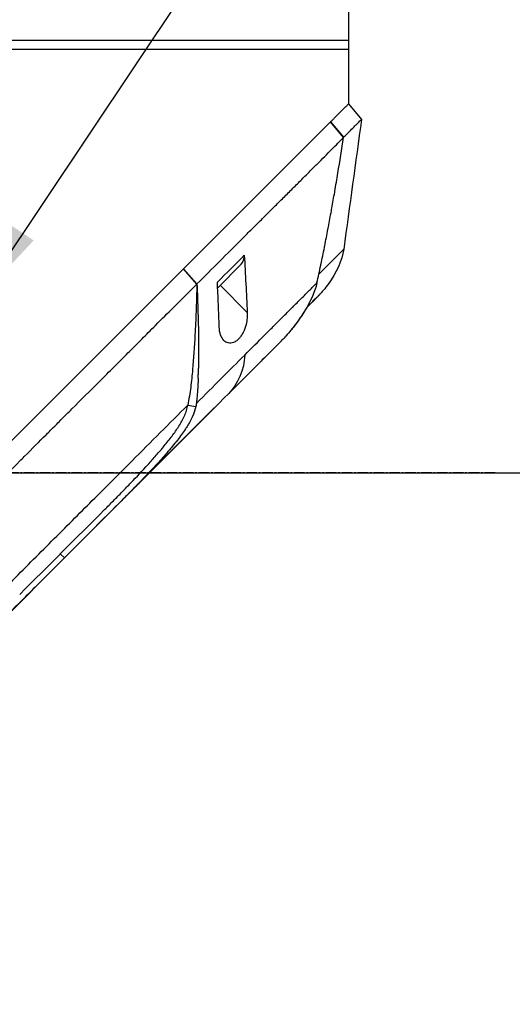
# Model space of a CAD drawing. Header units: millimetres. Extents: x 0 to 4378, y 0 to 2376.
# Tile 210 of 256: x 1651 to 1730, y 1111 to 1269. Entities that reach past the tile are written whole.
import ezdxf

# ---------------------------------------------------------------- set-up
doc = ezdxf.new("R2010")
doc.units = ezdxf.units.MM
doc.header["$LTSCALE"] = 0.2
doc.linetypes.add('CENTER2', pattern=[1.125, 0.75, -0.125, 0.125, -0.125])
doc.layers.add('02_Center Line', color=1, linetype='CENTER2')
doc.styles.add('Rainbow-5.0 Style', font='malgunsl.ttf')
doc.dimstyles.new('Rainbow-5.0 Style', dxfattribs={"dimtxt": 4, "dimasz": 2.5, "dimexe": 1, "dimexo": 1, "dimgap": 1, "dimtad": 1, "dimdsep": 46, "dimtxsty": 'Rainbow-5.0 Style', "dimcen": 0, "dimclrd": 251, "dimclre": 251, "dimclrt": 7, "dimazin": 3, "dimtp": 0.1, "dimtm": 0.1, "dimtfac": 0.61, "dimtmove": 0, "dimatfit": 3, "dimfxl": 1, "dimlwd": -1, "dimlwe": -1, "dimarcsym": 1})

# ---------------------------------------------------------------- blocks, each defined once
blk = doc.blocks.new('A$C87452269')
for p, q in [((59, 668.4), (59, 653.2)), ((-59, 663.4), (59, 663.4)), ((59, 661.9), (-59, 661.9)), ((59.01, 653.21), (61.08, 650.72)), ((32.62, 626.82), (56.13, 650.33)), ((56.14, 650.34), (56.13, 650.33)), ((58.22, 647.83), (56.13, 650.33)), ((56.14, 650.34), (58.21, 647.85)), ((58.21, 647.83), (58.21, 647.83)), ((55, 644.59), (55, 644.59)), ((51.46, 641.06), (51.46, 641.06)), ((49.36, 638.97), (49.36, 638.97)), ((58.24, 629.96), (58.24, 629.96)), ((38.76, 628.39), (38.76, 628.39)), ((1.96, 596.16), (32.6, 626.8)), ((32.62, 626.82), (32.6, 626.8)), ((34.75, 624.39), (32.6, 626.8)), ((32.62, 626.82), (34.77, 624.4)), ((38.08, 623.79), (41.84, 627.56)), ((38.45, 628.07), (38.45, 628.07)), ((34.75, 624.39), (34.77, 624.4)), ((38.04, 624.69), (38.04, 624.69)), ((38.47, 624.18), (42.81, 619.84)), ((54.16, 622.48), (54.16, 622.48)), ((30.29, 619.93), (30.29, 619.93)), ((47.74, 614.76), (44.73, 611.75)), ((45.22, 612.24), (45.22, 612.24)), ((33.3, 605.02), (34.59, 604.82)), ((37.54, 604.57), (13.58, 580.61)), ((29.81, 598.83), (29.81, 598.83)), ((28.28, 597.02), (28.28, 597.02)), ((26.77, 593.8), (27.24, 594.27)), ((23.17, 591.53), (23.17, 591.53)), ((12.92, 581.24), (13.58, 580.61)), ((13.58, 580.61), (-20.62, 546.4)), ((13.58, 580.61), (13.58, 580.61)), ((6.42, 574.74), (6.48, 574.8))]:
    blk.add_line(p, q)
for centre, major_axis, ratio, start_param, end_param in [((39.71, 629.68), (2.13, -2.12), 0.723632, 6.280692, 6.957578), ((-41.72, 525.3), (97.82, 97.82), 0.000026, 0.415264, 0.47744), ((2.68, 573.31), (62.35, 62.35), 0.000017, 5.251204, 5.402959), ((3.77, 570.79), (62.93, 62.93), 0.000051, 1.192389, 1.260494)]:
    blk.add_ellipse(centre, major_axis=major_axis, ratio=ratio, start_param=start_param, end_param=end_param)
for points, knots in [([(56.14, 650.34), (56.25, 650.45), (56.37, 650.57), (56.47, 650.67), (56.58, 650.78), (56.68, 650.88), (56.78, 650.98), (56.88, 651.08), (56.98, 651.18), (57.08, 651.28), (57.18, 651.38), (57.27, 651.47), (57.36, 651.56), (57.71, 651.91), (58.01, 652.21), (58.25, 652.45), (58.5, 652.7), (58.69, 652.89), (58.81, 653.01), (58.94, 653.14), (59.01, 653.21), (59.01, 653.21)], [-1, -1, -1, -1, -0.9375, -0.9375, -0.9375, -0.875, -0.875, -0.875, -0.8125, -0.8125, -0.8125, -0.75, -0.75, -0.75, -0.5, -0.5, -0.5, -0.25, -0.25, -0.25, 0, 0, 0, 0]), ([(58.21, 647.85), (58.29, 647.93), (58.37, 648.01), (58.53, 648.17), (58.63, 648.26), (58.82, 648.45), (58.96, 648.59), (59.12, 648.76), (59.14, 648.78), (59.33, 648.97), (59.63, 649.26), (60.07, 649.7), (60.2, 649.84), (60.57, 650.2), (60.76, 650.39), (60.95, 650.58), (61, 650.62), (61.07, 650.69), (61.09, 650.71), (61.08, 650.72)], [-1.925983, -1.925983, -1.925983, -1.925983, -1.875869, -1.875869, -1.820686, -1.820686, -1.653095, -1.653095, -1.624088, -1.624088, -1.164895, -1.164895, -0.929585, -0.929585, -0.463526, -0.463526, -0.231599, -0.231599, 0, 0, 0, 0]), ([(34.77, 624.4), (37.24, 626.86), (39.63, 629.25), (41.92, 631.54), (42.49, 632.11), (43.05, 632.68), (43.61, 633.23), (44.17, 633.79), (44.72, 634.34), (45.27, 634.88), (45.54, 635.15), (45.81, 635.42), (46.07, 635.69), (46.34, 635.95), (46.61, 636.21), (46.87, 636.48), (47.14, 636.74), (47.4, 637), (47.65, 637.26), (47.91, 637.52), (48.16, 637.78), (48.42, 638.03), (48.92, 638.54), (49.43, 639.03), (49.92, 639.52), (50.4, 640), (50.88, 640.48), (51.35, 640.94), (51.81, 641.41), (52.27, 641.86), (52.71, 642.3), (53.15, 642.74), (53.58, 643.17), (53.99, 643.58), (54.82, 644.41), (55.59, 645.19), (56.3, 645.89), (57.01, 646.6), (57.65, 647.26), (58.22, 647.83)], [0, 0, 0, 0, 0.25, 0.25, 0.25, 0.3125, 0.3125, 0.3125, 0.375, 0.375, 0.375, 0.40625, 0.40625, 0.40625, 0.4375, 0.4375, 0.4375, 0.46875, 0.46875, 0.46875, 0.5, 0.5, 0.5, 0.5625, 0.5625, 0.5625, 0.625, 0.625, 0.625, 0.6875, 0.6875, 0.6875, 0.75, 0.75, 0.75, 0.875, 0.875, 0.875, 1, 1, 1, 1]), ([(53.96, 624.59), (54.17, 625.51), (54.37, 626.44), (54.56, 627.38), (54.57, 627.43), (54.58, 627.48), (54.59, 627.53), (54.78, 628.43), (54.97, 629.33), (55.15, 630.23), (55.17, 630.32), (55.18, 630.42), (55.2, 630.51), (55.38, 631.39), (55.55, 632.26), (55.71, 633.14), (55.74, 633.26), (55.76, 633.39), (55.78, 633.52), (55.95, 634.38), (56.1, 635.24), (56.26, 636.1), (56.29, 636.24), (56.31, 636.39), (56.34, 636.54), (56.49, 637.39), (56.64, 638.24), (56.79, 639.1), (56.79, 639.13), (56.8, 639.17), (56.81, 639.2), (56.97, 640.18), (57.14, 641.15), (57.3, 642.12), (57.62, 644.03), (57.92, 645.94), (58.22, 647.83)], [0, 0, 0, 0, 0.1206948, 0.1206948, 0.1206948, 0.1274688, 0.1274688, 0.1274688, 0.2438816, 0.2438816, 0.2438816, 0.256112, 0.256112, 0.256112, 0.3692231, 0.3692231, 0.3692231, 0.3854414, 0.3854414, 0.3854414, 0.4964218, 0.4964218, 0.4964218, 0.5152549, 0.5152549, 0.5152549, 0.6251524, 0.6251524, 0.6251524, 0.6298026, 0.6298026, 0.6298026, 0.7550606, 0.7550606, 0.7550606, 1, 1, 1, 1]), ([(42.34, 628.99), (42.42, 627.47), (42.5, 625.94), (42.66, 622.87), (42.74, 621.35), (42.81, 619.84)], [0.000001, 0.000001, 0.000001, 0.000001, 0.550472, 0.550472, 1.110624, 1.110624, 1.110624, 1.110624]), ([(-30.18, 559.44), (-29.02, 560.61), (-27.74, 561.89), (-26.35, 563.28), (-25.23, 564.41), (-23.92, 565.71), (-22.41, 567.22), (-22.23, 567.4), (-21.85, 567.78), (-21.26, 568.37), (-21.01, 568.61), (-20.73, 568.9), (-20.41, 569.21), (-19.59, 570.04), (-18.91, 570.71), (-18.4, 571.22), (-17.33, 572.28), (-15.98, 573.64), (-14.33, 575.29), (-13.53, 576.09), (-12.73, 576.89), (-11.94, 577.68), (-11.36, 578.26), (-10.79, 578.84), (-10.21, 579.41), (-8.84, 580.79), (-7.45, 582.18), (-6.07, 583.56), (-5.57, 584.07), (-4.97, 584.66), (-4.28, 585.35), (-3.47, 586.17), (-2.85, 586.78), (-2.44, 587.2), (-2.18, 587.46), (-2, 587.64), (-1.9, 587.74), (-1.2, 588.43), (-0.51, 589.13), (0.19, 589.83), (1.12, 590.77), (1.82, 591.46), (2.28, 591.92), (2.3, 591.94), (2.32, 591.97), (2.34, 591.99), (3.71, 593.36), (5.08, 594.72), (6.46, 596.1), (6.69, 596.33), (6.91, 596.55), (7.13, 596.78), (8.42, 598.06), (9.59, 599.24), (10.63, 600.27), (10.91, 600.55), (11.37, 601.01), (12.03, 601.67), (12.24, 601.88), (12.47, 602.1), (12.71, 602.35), (13.58, 603.21), (14.27, 603.9), (14.78, 604.42), (16.31, 605.94), (17.68, 607.31), (18.9, 608.53), (19.64, 609.26), (20.43, 610.05), (21.27, 610.89), (21.82, 611.44), (22.39, 612.01), (22.97, 612.6), (23.65, 613.27), (24.32, 613.95), (24.99, 614.61), (25.66, 615.28), (26.32, 615.95), (26.98, 616.61), (27.38, 617.01), (27.77, 617.4), (28.13, 617.77), (29.21, 618.84), (30.13, 619.77), (30.92, 620.55), (32.15, 621.79), (33.44, 623.07), (34.75, 624.39)], [-1, -1, -1, -1, -0.9375, -0.9375, -0.9375, -0.875, -0.875, -0.875, -0.8528979, -0.8528979, -0.8528979, -0.84375, -0.84375, -0.84375, -0.8125, -0.8125, -0.8125, -0.75, -0.75, -0.75, -0.7138981, -0.7138981, -0.7138981, -0.6875, -0.6875, -0.6875, -0.625, -0.625, -0.625, -0.5982143, -0.5982143, -0.5982143, -0.5763525, -0.5763525, -0.5763525, -0.5625, -0.5625, -0.5625, -0.53125, -0.53125, -0.53125, -0.5, -0.5, -0.5, -0.4990096, -0.4990096, -0.4990096, -0.4375, -0.4375, -0.4375, -0.4283694, -0.4283694, -0.4283694, -0.375, -0.375, -0.375, -0.3512462, -0.3512462, -0.3512462, -0.34375, -0.34375, -0.34375, -0.3125, -0.3125, -0.3125, -0.25, -0.25, -0.25, -0.2121786, -0.2121786, -0.2121786, -0.1875, -0.1875, -0.1875, -0.15625, -0.15625, -0.15625, -0.125, -0.125, -0.125, -0.1091039, -0.1091039, -0.1091039, -0.0625, -0.0625, -0.0625, 0, 0, 0, 0]), ([(34.75, 624.39), (34.75, 624.19), (34.74, 623.99), (34.71, 622.53), (34.67, 621.27), (34.57, 618.77), (34.52, 617.5), (34.36, 614.46), (34.23, 612.44), (33.99, 609.77), (33.89, 608.83), (33.7, 607.41), (33.63, 606.94), (33.47, 605.96), (33.38, 605.5), (33.3, 605.02)], [-2.140307, -2.140307, -2.140307, -2.140307, -2.071245, -2.071245, -1.648117, -1.648117, -1.228346, -1.228346, -0.636843, -0.636843, -0.321811, -0.321811, -0.164589, -0.164589, 0, 0, 0, 0]), ([(34.77, 624.4), (34.83, 622.88), (34.89, 621.36), (34.93, 619.84), (34.98, 618.2), (35.01, 616.56), (35.03, 614.91), (35.03, 614.09), (35.04, 613.26), (35.03, 612.43), (35.03, 611.93), (35.02, 611.42), (35.01, 610.92)], [-1, -1, -1, -1, -0.7573218, -0.7573218, -0.7573218, -0.4967513, -0.4967513, -0.4967513, -0.3664661, -0.3664661, -0.3664661, -0.2872955, -0.2872955, -0.2872955, -0.2872955]), ([(38.33, 617.53), (38.28, 618.73), (38.24, 619.91), (38.14, 622.3), (38.09, 623.5), (38.04, 624.69)], [0.000001, 0.000001, 0.000001, 0.000001, 0.4368792, 0.4368792, 0.8702118, 0.8702118, 0.8702118, 0.8702118]), ([(42.4, 613.02), (43.49, 614.12), (44.57, 615.2), (45.61, 616.24), (45.87, 616.5), (46.13, 616.76), (46.39, 617.02), (46.65, 617.28), (46.9, 617.53), (47.16, 617.79), (47.66, 618.29), (48.16, 618.79), (48.65, 619.28), (48.89, 619.52), (49.13, 619.76), (49.37, 620), (49.49, 620.12), (49.61, 620.24), (49.73, 620.36), (49.85, 620.48), (49.97, 620.6), (50.08, 620.71), (50.32, 620.95), (50.55, 621.18), (50.77, 621.4), (51, 621.63), (51.23, 621.86), (51.45, 622.08), (51.67, 622.3), (51.89, 622.52), (52.11, 622.74), (52.32, 622.95), (52.54, 623.17), (52.75, 623.38), (53.16, 623.79), (53.57, 624.2), (53.96, 624.59)], [-1, -1, -1, -1, -0.75, -0.75, -0.75, -0.6875, -0.6875, -0.6875, -0.625, -0.625, -0.625, -0.5, -0.5, -0.5, -0.4375, -0.4375, -0.4375, -0.40625, -0.40625, -0.40625, -0.375, -0.375, -0.375, -0.3125, -0.3125, -0.3125, -0.25, -0.25, -0.25, -0.1875, -0.1875, -0.1875, -0.125, -0.125, -0.125, 0, 0, 0, 0]), ([(53.96, 624.59), (53.83, 624.02), (53.45, 622.46), (51.54, 619.35), (51.06, 618.66), (50.07, 617.34), (49.54, 616.69), (48.99, 616.07)], [0.0000064, 0.0000064, 0.0000064, 0.0000064, 0.1740467, 0.1740467, 0.2246228, 0.2246228, 0.2745832, 0.2745832, 0.2745832, 0.2745832]), ([(55.75, 624.38), (55.52, 624.04), (55.27, 623.72), (54.87, 623.25), (54.74, 623.09), (54.53, 622.86), (54.46, 622.79), (54.35, 622.67), (54.32, 622.64), (54.26, 622.58), (54.25, 622.56), (54.22, 622.54), (54.22, 622.53), (54.21, 622.52), (54.2, 622.52), (54.19, 622.51), (54.19, 622.51), (54.18, 622.5), (54.18, 622.5), (54.18, 622.49), (54.17, 622.49), (54.17, 622.49)], [0, 0, 0, 0, 0.122831, 0.122831, 0.1845131, 0.1845131, 0.2153748, 0.2153748, 0.2308711, 0.2308711, 0.2389075, 0.2389075, 0.241325, 0.241325, 0.2434836, 0.2434836, 0.2455022, 0.2455022, 0.2490388, 0.2490388, 0.2528112, 0.2528112, 0.2528112, 0.2528112]), ([(54.14, 622.46), (54.09, 622.4), (53.85, 622.16), (53.17, 621.48), (52.77, 621.09), (52.31, 620.62)], [0, 0, 0, 0, 0.5052438, 0.5052438, 0.9155276, 0.9155276, 0.9155276, 0.9155276]), ([(53.28, 621.6), (53.38, 621.7), (53.48, 621.79), (53.56, 621.88), (53.73, 622.05), (53.87, 622.19), (53.96, 622.28)], [-1, -1, -1, -1, -0.662973, -0.662973, -0.662973, 0, 0, 0, 0]), ([(52.31, 620.62), (52.08, 620.22), (51.83, 619.83), (51.58, 619.44), (51.19, 618.85), (50.78, 618.27), (50.35, 617.71), (50.21, 617.54), (50.08, 617.36), (49.94, 617.19)], [-0.5669024, -0.5669024, -0.5669024, -0.5669024, -0.4270987, -0.4270987, -0.4270987, -0.2135493, -0.2135493, -0.2135493, -0.1470183, -0.1470183, -0.1470183, -0.1470183]), ([(42.81, 619.84), (42.82, 619.56), (42.82, 619.26), (42.76, 618.62), (42.7, 618.27), (42.5, 617.49), (42.35, 617.05), (42.04, 616.43), (41.92, 616.23), (41.69, 615.91), (41.59, 615.78), (41.36, 615.53), (41.24, 615.42), (40.95, 615.19), (40.77, 615.09), (40.3, 614.91), (40.03, 614.9), (39.52, 615.02), (39.28, 615.16), (38.86, 615.59), (38.68, 615.89), (38.42, 616.63), (38.34, 617.06), (38.33, 617.53)], [-1.233507, -1.233507, -1.233507, -1.233507, -1.130725, -1.130725, -1.019151, -1.019151, -0.880702, -0.880702, -0.809203, -0.809203, -0.755026, -0.755026, -0.69834, -0.69834, -0.615166, -0.615166, -0.479801, -0.479801, -0.336168, -0.336168, -0.170407, -0.170407, -0.000001, -0.000001, -0.000001, -0.000001]), ([(47.96, 614.98), (48.11, 615.13), (48.26, 615.28), (48.6, 615.65), (48.8, 615.86), (48.99, 616.07)], [0.02321, 0.02321, 0.02321, 0.02321, 0.0865317, 0.0865317, 0.1730601, 0.1730601, 0.1730601, 0.1730601]), ([(34.96, 609.32), (34.97, 609.53), (34.98, 609.73), (34.98, 609.93), (34.99, 609.95), (34.99, 609.97), (34.99, 609.99), (34.99, 610.07), (34.99, 610.15), (34.99, 610.22), (35, 610.46), (35.01, 610.69), (35.01, 610.92)], [0.00589664, 0.00589664, 0.00589664, 0.00589664, 0.006613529, 0.006613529, 0.006613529, 0.006685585, 0.006685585, 0.006685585, 0.006959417, 0.006959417, 0.006959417, 0.00777951, 0.00777951, 0.00777951, 0.00777951]), ([(34.96, 609.32), (34.94, 608.68), (34.91, 608.04), (34.86, 607.4), (34.83, 606.97), (34.8, 606.54), (34.76, 606.11), (34.74, 605.9), (34.72, 605.68), (34.69, 605.47), (34.69, 605.41), (34.68, 605.36), (34.67, 605.3)], [-0.2047521, -0.2047521, -0.2047521, -0.2047521, -0.1058955, -0.1058955, -0.1058955, -0.0407529, -0.0407529, -0.0407529, -0.0081816, -0.0081816, -0.0081816, 0, 0, 0, 0]), ([(-10.83, 560.89), (-8.74, 562.98), (-6.62, 565.1), (-4.47, 567.25), (-2.32, 569.4), (-0.15, 571.57), (2.04, 573.76), (4.23, 575.95), (6.43, 578.15), (8.64, 580.36), (9.74, 581.46), (10.84, 582.56), (11.95, 583.67), (13.06, 584.78), (14.18, 585.9), (15.26, 586.98), (16.34, 588.06), (17.38, 589.1), (18.43, 590.14), (20.42, 592.14), (22.43, 594.15), (24.4, 596.12), (25.91, 597.63), (27.41, 599.13), (28.9, 600.62), (30.38, 602.1), (31.85, 603.57), (33.3, 605.02)], [0, 0, 0, 0, 0.1448174, 0.1448174, 0.1448174, 0.2896349, 0.2896349, 0.2896349, 0.4344523, 0.4344523, 0.4344523, 0.506861, 0.506861, 0.506861, 0.5792697, 0.5792697, 0.5792697, 0.6516784, 0.6516784, 0.6516784, 0.7896349, 0.7896349, 0.7896349, 0.8948175, 0.8948175, 0.8948175, 1, 1, 1, 1]), ([(20, 588.32), (20.47, 588.79), (20.94, 589.26), (21.41, 589.74), (21.65, 589.97), (21.88, 590.21), (22.11, 590.45), (22.35, 590.69), (22.58, 590.92), (22.81, 591.16), (23.28, 591.64), (23.74, 592.12), (24.2, 592.6), (25.13, 593.56), (26.04, 594.53), (26.94, 595.52), (27.38, 596.01), (27.83, 596.5), (28.26, 597), (28.7, 597.51), (29.13, 598.01), (29.55, 598.52), (29.97, 599.03), (30.39, 599.54), (30.78, 600.07), (30.98, 600.33), (31.17, 600.59), (31.36, 600.86), (31.54, 601.12), (31.72, 601.39), (31.89, 601.66), (32.23, 602.2), (32.53, 602.75), (32.78, 603.31), (32.9, 603.59), (33.01, 603.87), (33.1, 604.16), (33.15, 604.3), (33.19, 604.44), (33.22, 604.59), (33.26, 604.73), (33.29, 604.88), (33.3, 605.02)], [-0.9836552, -0.9836552, -0.9836552, -0.9836552, -0.8942433, -0.8942433, -0.8942433, -0.8495311, -0.8495311, -0.8495311, -0.8048189, -0.8048189, -0.8048189, -0.7153946, -0.7153946, -0.7153946, -0.5365459, -0.5365459, -0.5365459, -0.4471216, -0.4471216, -0.4471216, -0.3576972, -0.3576972, -0.3576972, -0.2682729, -0.2682729, -0.2682729, -0.2235607, -0.2235607, -0.2235607, -0.1788486, -0.1788486, -0.1788486, -0.0894242, -0.0894242, -0.0894242, -0.0447121, -0.0447121, -0.0447121, -0.022356, -0.022356, -0.022356, 0, 0, 0, 0]), ([(34.59, 604.82), (34.5, 604.33), (34.32, 603.77), (33.95, 602.97), (33.88, 602.83), (33.73, 602.53), (33.64, 602.37), (33.46, 602.05), (33.36, 601.88), (33.15, 601.54), (33.04, 601.37), (32.53, 600.6), (32.1, 600.02), (31.38, 599.09), (31.1, 598.76), (30.47, 597.99), (30.08, 597.53), (29.32, 596.67), (28.95, 596.24), (28.16, 595.37), (27.76, 594.94), (26.93, 594.06), (26.51, 593.61), (25.85, 592.93), (25.62, 592.69), (25.16, 592.21), (24.92, 591.96), (24.15, 591.18), (23.63, 590.65), (23.11, 590.13), (23.04, 590.06), (22.98, 590.01)], [0, 0, 0, 0, 0.166642, 0.166642, 0.202724, 0.202724, 0.243109, 0.243109, 0.287119, 0.287119, 0.331501, 0.331501, 0.492861, 0.492861, 0.584529, 0.584529, 0.704765, 0.704765, 0.820318, 0.820318, 0.936351, 0.936351, 1.057692, 1.057692, 1.122476, 1.122476, 1.189603, 1.189603, 1.342252, 1.342252, 1.371829, 1.371829, 1.371829, 1.371829]), ([(34.67, 605.3), (34.67, 605.25), (34.66, 605.19), (34.65, 605.14), (34.63, 605.03), (34.62, 604.92), (34.59, 604.82)], [-1, -1, -1, -1, -0.667725, -0.667725, -0.667725, 0, 0, 0, 0]), ([(22.99, 590.01), (23.05, 590.07), (23.11, 590.13), (23.17, 590.19), (23.35, 590.37), (23.54, 590.56), (23.73, 590.75)], [-0.99993686, -0.99993686, -0.99993686, -0.99993686, -0.98725245, -0.98725245, -0.98725245, -0.94780834, -0.94780834, -0.94780834, -0.94780834]), ([(22.98, 590.01), (22.12, 589.14), (20.52, 587.55), (16.72, 583.74), (15.15, 582.18), (13.58, 580.61)], [-1.613582, -1.613582, -1.613582, -1.613582, -0.664785, -0.664785, 0, 0, 0, 0]), ([(13.58, 580.61), (12.02, 579.04), (10.45, 577.47), (8.49, 575.52), (8.1, 575.12), (7.08, 574.1), (6.53, 573.55), (5.65, 572.68), (5.36, 572.38), (4.91, 571.93), (4.77, 571.79), (4.48, 571.5), (4.33, 571.36), (4.19, 571.21)], [-1.142804, -1.142804, -1.142804, -1.142804, -0.592912, -0.592912, -0.45543, -0.45543, -0.23364, -0.23364, -0.121763, -0.121763, -0.062324, -0.062324, -0.00003, -0.00003, -0.00003, -0.00003])]:
    blk.add_open_spline(points, degree=3, knots=knots)
for points in [[(61.08, 650.72), (60.13, 643.8), (59.19, 636.88), (58.24, 629.96)], [(58.22, 647.83), (58.22, 647.84), (58.21, 647.84), (58.21, 647.85)], [(54.27, 625.98), (56.63, 628.35), (58.2, 629.92), (58.24, 629.96)], [(58.24, 629.96), (58, 628.19), (57, 626.12), (55.78, 624.41)], [(38.04, 624.69), (39.51, 626.16), (40.94, 627.6), (42.34, 628.99)], [(55.78, 624.41), (55.77, 624.4), (55.76, 624.39), (55.75, 624.38)], [(53.96, 622.28), (54.07, 622.39), (54.14, 622.46), (54.16, 622.48)], [(54.16, 622.48), (54.16, 622.48), (54.16, 622.47), (54.14, 622.46)], [(54.17, 622.49), (54.17, 622.48), (54.17, 622.48), (54.16, 622.48)], [(53.07, 621.39), (53.15, 621.46), (53.22, 621.53), (53.28, 621.6)], [(47.96, 614.98), (45.43, 612.46), (42.82, 609.83), (39.84, 606.86)], [(47.92, 614.94), (47.06, 614.08), (46.16, 613.18), (45.22, 612.24)], [(48.02, 615.04), (47.94, 614.97), (47.87, 614.89), (47.79, 614.81)], [(42.4, 613.02), (42.36, 610.7), (41.27, 608.29), (39.84, 606.86)], [(45.22, 612.24), (44.77, 611.79), (44.3, 611.32), (43.83, 610.85)], [(45.14, 612.16), (45.17, 612.19), (45.19, 612.22), (45.22, 612.24)], [(39.84, 606.86), (35.85, 602.87), (31.58, 598.6), (27.24, 594.27)], [(38.44, 605.46), (36.91, 603.94), (35.36, 602.38), (33.78, 600.81)], [(33.78, 600.81), (30.52, 597.54), (27.14, 594.16), (23.73, 590.75)], [(33.77, 600.79), (33.77, 600.8), (33.78, 600.8), (33.78, 600.81)], [(26.77, 593.8), (25.54, 592.57), (24.31, 591.33), (23.07, 590.09)], [(20, 588.32), (15.52, 583.83), (10.96, 579.28), (6.48, 574.8)]]:
    blk.add_open_spline(points, degree=3)
at = {"layer": '02_Center Line', "ltscale": 11.288275}
blk.add_line((82.46, 594.2), (-246.25, 594.2), dxfattribs=at)
blk = doc.blocks.new('*D145')
at = {"color": 251, "linetype": 'ByBlock', "transparency": 16777216}
for p, q in [((1617.45, 1196.46), (1769.2, 1196.46)), ((1765.2, 781.46), (1765.2, 1186.46)), ((1617.45, 771.46), (1769.2, 771.46))]:
    blk.add_line(p, q, dxfattribs=at)
at = {"color": 251, "transparency": 16777216}
for points in [[(1763.53, 1186.46), (1766.87, 1186.46), (1765.2, 1196.46)], [(1763.53, 781.46), (1766.87, 781.46), (1765.2, 771.46)]]:
    blk.add_solid(points, dxfattribs=at)
at = {"layer": 'Defpoints', "color": 0, "transparency": 16777216}
for p in [(1613.45, 1196.46), (1765.2, 1196.46), (1613.45, 771.46)]:
    blk.add_point(p, dxfattribs=at)
at = {"color": 7, "transparency": 16777216, "insert": (1752.93, 983.96), "char_height": 16, "attachment_point": 5, "rotation": 90, "style": 'Rainbow-5.0 Style'}
blk.add_mtext('425', dxfattribs=at)
blk = doc.blocks.new('*D146')
at = {"color": 251, "linetype": 'ByBlock', "transparency": 16777216}
for p, q in [((1699.24, 1588.46), (1769.2, 1588.46)), ((1765.2, 1206.46), (1765.2, 1578.46)), ((1617.36, 1196.46), (1769.2, 1196.46))]:
    blk.add_line(p, q, dxfattribs=at)
at = {"color": 251, "transparency": 16777216}
for points in [[(1763.53, 1578.46), (1766.87, 1578.46), (1765.2, 1588.46)], [(1763.53, 1206.46), (1766.87, 1206.46), (1765.2, 1196.46)]]:
    blk.add_solid(points, dxfattribs=at)
at = {"layer": 'Defpoints', "color": 0, "transparency": 16777216}
for p in [(1695.24, 1588.46), (1765.2, 1588.46), (1613.36, 1196.46)]:
    blk.add_point(p, dxfattribs=at)
at = {"color": 7, "transparency": 16777216, "insert": (1752.92, 1392.46), "char_height": 16, "attachment_point": 5, "rotation": 90, "style": 'Rainbow-5.0 Style'}
blk.add_mtext('392', dxfattribs=at)
blk = doc.blocks.new('*D151')
at = {"color": 251, "linetype": 'ByBlock', "transparency": 16777216}
for p, q in [((1649.05, 1699.16), (1818.7, 1699.16)), ((1814.7, 781.46), (1814.7, 1689.16)), ((1649.05, 771.46), (1818.7, 771.46))]:
    blk.add_line(p, q, dxfattribs=at)
at = {"color": 251, "transparency": 16777216}
for points in [[(1813.03, 1689.16), (1816.36, 1689.16), (1814.7, 1699.16)], [(1813.03, 781.46), (1816.36, 781.46), (1814.7, 771.46)]]:
    blk.add_solid(points, dxfattribs=at)
at = {"layer": 'Defpoints', "color": 0, "transparency": 16777216}
for p in [(1645.05, 1699.16), (1814.7, 1699.16), (1645.05, 771.46)]:
    blk.add_point(p, dxfattribs=at)
at = {"color": 7, "transparency": 16777216, "insert": (1802.42, 1235.31), "char_height": 16, "attachment_point": 5, "rotation": 90, "style": 'Rainbow-5.0 Style'}
blk.add_mtext('927.7', dxfattribs=at)

msp = doc.modelspace()

# ---------------------------------------------------------------- block references
msp.add_blockref('A$C87452269', (1645.046, 602.257))

# ---------------------------------------------------------------- dimensions: what is measured, and where the dimension line sits
for base, p1, p2, picture, middle in [((1814.696, 1699.157), (1645.046, 771.457), (1645.046, 1699.157), '*D151', (1802.424, 1235.307)), ((1765.201, 1588.457), (1613.359, 1196.457), (1695.244, 1588.457), '*D146', (1752.924, 1392.457)), ((1765.201, 1196.457), (1613.446, 771.457), (1613.446, 1196.457), '*D145', (1752.929, 983.957))]:
    dim = msp.add_linear_dim(base=base, p1=p1, p2=p2, angle=90, dimstyle='Rainbow-5.0 Style', override={"dimscale": 4, "dimtol": 0, "dimlim": 0, "dimtp": 0.1, "dimtm": 0.1, "dimtfac": 0.61, "dimtdec": 2, "dimtolj": 0, "dimtzin": 8})
    dim.commit()
    dim.dimension.update_dxf_attribs({"geometry": picture, "text_midpoint": middle})

# ---------------------------------------------------------------- leaders
msp.add_leader([(1645.046, 1224.357), (1864.122, 1551.924)], dimstyle='Rainbow-5.0 Style', override={"dimscale": 5, "dimgap": 1, "dimtad": 1})

doc.saveas('drawing.dxf')
